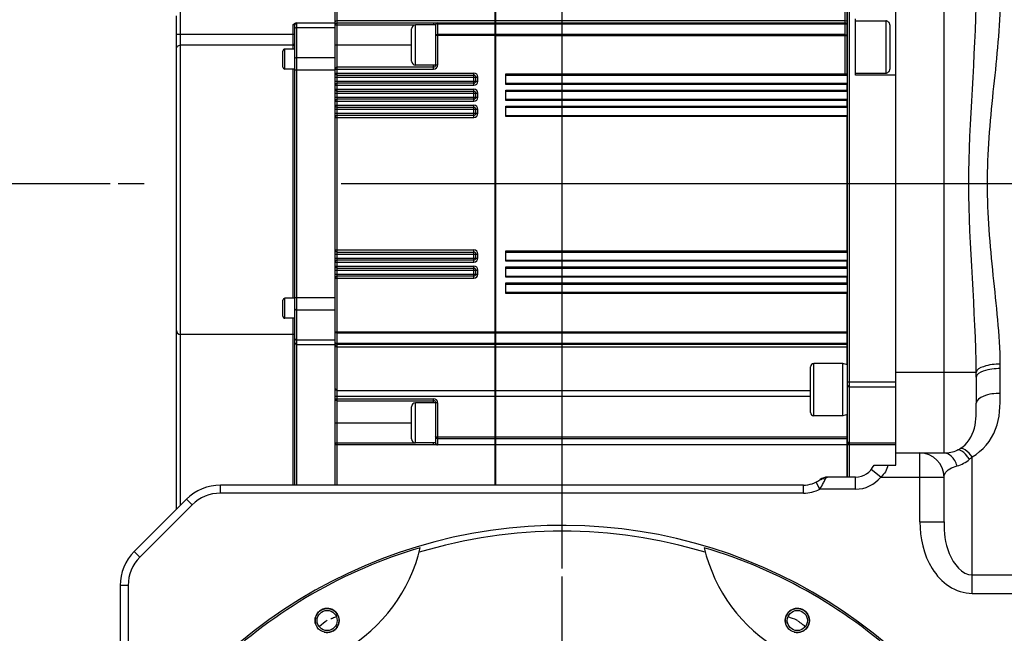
# Model space of a CAD drawing. Header units: millimetres. Extents: x 0 to 11890, y 0 to 8410.
# Tile 78 of 86: x 7165 to 7410, y 6938 to 7091. Entities that reach past the tile are written whole.
import ezdxf

# ---------------------------------------------------------------- set-up
doc = ezdxf.new("R2010")
doc.units = ezdxf.units.MM
doc.header["$LTSCALE"] = 653.95
doc.linetypes.add('CENTER', pattern=[0.6, 0.375, -0.075, 0.075, -0.075])
doc.layers.get('0').update_dxf_attribs({"linetype": 'CONTINUOUS'})
for name, color, linetype in [('204101000043_DXF_AXIS', 7, 'CONTINUOUS'), ('204101000043_DXF_DIMENSION', 7, 'CONTINUOUS'), ('304103000023DXF_CONTINUOUS_LINE', 7, 'CONTINUOUS'), ('304103000024DXF_CONTINUOUS_LINE', 7, 'CONTINUOUS'), ('304304000111DXF_CONTINUOUS_LINE', 7, 'CONTINUOUS'), ('501023000047DXF_CONTINUOUS_LINE', 7, 'CONTINUOUS'), ('604006000004DXF_CONTINUOUS_LINE', 7, 'CONTINUOUS'), ('R70-2000运动范围_DXF_DIMENSION', 7, 'CONTINUOUS')]:
    doc.layers.add(name, color=color, linetype=linetype)
doc.styles.get("Standard").update_dxf_attribs({"font": 'txt', "width": 0.7})
doc.dimstyles.new('DIMSTYLE_10', dxfattribs={"dimtxt": 100, "dimasz": 60, "dimexe": 2, "dimexo": 0.2, "dimgap": 2.5, "dimtad": 1, "dimdec": 1, "dimdsep": 46, "dimtxsty": 'Standard', "dimblk": '_FILLED', "dimblk1": '_FILLED', "dimblk2": '_FILLED', "dimcen": 0.09, "dimclrt": 5, "dimazin": 2, "dimtp": 0.1, "dimtm": 0.1, "dimtfac": 1, "dimtdec": 1, "dimtofl": 0, "dimtmove": 0, "dimatfit": 3, "dimldrblk": '_FILLED', "dimfxl": 0, "dimtolj": 1, "dimarcsym": 0})
doc.dimstyles.new('DIMSTYLE_4', dxfattribs={"dimtxt": 100, "dimasz": 60, "dimexe": 2, "dimexo": 0.2, "dimgap": 2.5, "dimtad": 1, "dimdec": 1, "dimdsep": 46, "dimtxsty": 'Standard', "dimblk": '_FILLED', "dimblk1": '_FILLED', "dimblk2": '_FILLED', "dimcen": 0.09, "dimclrt": 5, "dimazin": 2, "dimtp": 0.01, "dimtm": 0.01, "dimtfac": 1, "dimtdec": 1, "dimtofl": 0, "dimtmove": 0, "dimatfit": 3, "dimldrblk": '_FILLED', "dimfxl": 0, "dimtolj": 1, "dimarcsym": 0})
doc.dimstyles.new('DIMSTYLE_5', dxfattribs={"dimtxt": 100, "dimasz": 60, "dimexe": 2, "dimexo": 0.2, "dimgap": 2.5, "dimtad": 1, "dimdec": 0, "dimdsep": 46, "dimtxsty": 'Standard', "dimblk": '_FILLED', "dimblk1": '_FILLED', "dimblk2": '_FILLED', "dimcen": 0.09, "dimclrt": 5, "dimazin": 2, "dimtfac": 1, "dimtdec": 0, "dimtofl": 0, "dimtmove": 0, "dimatfit": 3, "dimldrblk": '_FILLED', "dimfxl": 0, "dimtolj": 1, "dimarcsym": 0})
doc.dimstyles.new('DIMSTYLE_7', dxfattribs={"dimtxt": 100, "dimasz": 60, "dimexe": 2, "dimexo": 0.2, "dimgap": 2.5, "dimtad": 1, "dimdec": 10, "dimdsep": 46, "dimtxsty": 'Standard', "dimblk": '_FILLED', "dimblk1": '_FILLED', "dimblk2": '_FILLED', "dimcen": 0.09, "dimclrt": 5, "dimazin": 2, "dimtp": 0.01, "dimtm": 0.01, "dimtfac": 1, "dimtdec": 10, "dimtofl": 0, "dimtmove": 0, "dimatfit": 3, "dimldrblk": '_FILLED', "dimfxl": 0, "dimtolj": 1, "dimarcsym": 0})
doc.dimstyles.new('DIMSTYLE_8', dxfattribs={"dimtxt": 100, "dimasz": 60, "dimexe": 2, "dimexo": 0.2, "dimgap": 2.5, "dimtad": 0, "dimtih": 1, "dimtoh": 1, "dimdec": 1, "dimdsep": 46, "dimtxsty": 'Standard', "dimblk": '_FILLED', "dimblk1": '_FILLED', "dimblk2": '_FILLED', "dimcen": 0.09, "dimclrt": 5, "dimazin": 2, "dimtp": 0.1, "dimtm": 0.1, "dimtfac": 1, "dimtdec": 1, "dimtofl": 0, "dimtmove": 0, "dimatfit": 3, "dimldrblk": '_FILLED', "dimfxl": 0, "dimtolj": 1, "dimarcsym": 0})

# ---------------------------------------------------------------- blocks, each defined once
blk = doc.blocks.new('_FILLED')
at = {"color": 0, "linetype": 'ByBlock'}
blk.add_solid([(0, 0), (-1, 0.1667), (-1, -0.1667)], dxfattribs=at)
blk = doc.blocks.new('*D10')
at = {"layer": 'R70-2000运动范围_DXF_DIMENSION', "color": 2, "linetype": 'Continuous'}
for p, q in [((6634.54, 7148.28), (6634.54, 7630.14)), ((7391.24, 7246.38), (6614.54, 7246.38)), ((6634.54, 7246.38), (6634.54, 7148.28)), ((6634.54, 7050.18), (6634.54, 7148.28)), ((7187.93, 7050.18), (6614.54, 7050.18))]:
    blk.add_line(p, q, dxfattribs=at)
at = {"layer": 'R70-2000运动范围_DXF_DIMENSION', "color": 2, "linetype": 'Continuous', "xscale": 60, "yscale": 60, "zscale": 60}
for p, rotation in [((6634.54, 7246.38), 90), ((6634.54, 7050.18), 270)]:
    blk.add_blockref('_FILLED', p, dxfattribs=dict(at, rotation=rotation))
blk = doc.blocks.new('*D14')
at = {"layer": '204101000043_DXF_DIMENSION', "color": 2, "linetype": 'Continuous'}
for p, q in [((6634.54, 7050.18), (6634.54, 6945.18)), ((7187.93, 7050.18), (6659.54, 7050.18)), ((6634.54, 6840.18), (6634.54, 6945.18)), ((7189.16, 6840.18), (6659.54, 6840.18))]:
    blk.add_line(p, q, dxfattribs=at)
at = {"layer": '204101000043_DXF_DIMENSION', "color": 2, "linetype": 'Continuous', "xscale": 60, "yscale": 60, "zscale": 60}
for p, rotation in [((6634.54, 7050.18), 90), ((6634.54, 6840.18), 270)]:
    blk.add_blockref('_FILLED', p, dxfattribs=dict(at, rotation=rotation))
blk = doc.blocks.new('*D15')
at = {"layer": '204101000043_DXF_DIMENSION', "color": 2, "linetype": 'Continuous'}
for p, q in [((7300.44, 6954.44), (7300.44, 7344.84)), ((8275.44, 7182.64), (8275.44, 7344.84)), ((7300.44, 7324.84), (7787.94, 7324.84)), ((8275.44, 7324.84), (7787.94, 7324.84))]:
    blk.add_line(p, q, dxfattribs=at)
at = {"layer": '204101000043_DXF_DIMENSION', "color": 2, "linetype": 'Continuous', "xscale": 60, "yscale": 60, "zscale": 60, "rotation": 180}
blk.add_blockref('_FILLED', (7300.44, 7324.84), dxfattribs=at)
at = {"layer": '204101000043_DXF_DIMENSION', "color": 2, "linetype": 'Continuous', "xscale": 60, "yscale": 60, "zscale": 60}
blk.add_blockref('_FILLED', (8275.44, 7324.84), dxfattribs=at)
blk = doc.blocks.new('*D25')
at = {"layer": '204101000043_DXF_DIMENSION', "color": 2, "linetype": 'Continuous'}
blk.add_line((7302.44, 7837.54), (9399.96, 7837.54), dxfattribs=at)
blk = doc.blocks.new('*D32')
at = {"layer": '204101000043_DXF_DIMENSION', "color": 2, "linetype": 'Continuous'}
for p, q in [((7302.44, 7837.54), (10002.25, 7837.54)), ((9982.25, 7837.54), (9982.25, 6097.59)), ((9982.25, 4357.64), (9982.25, 6097.59)), ((7917.62, 4357.64), (10002.25, 4357.64))]:
    blk.add_line(p, q, dxfattribs=at)
at = {"layer": '204101000043_DXF_DIMENSION', "color": 2, "linetype": 'Continuous', "xscale": 60, "yscale": 60, "zscale": 60}
for p, rotation in [((9982.25, 7837.54), 90), ((9982.25, 4357.64), 270)]:
    blk.add_blockref('_FILLED', p, dxfattribs=dict(at, rotation=rotation))

msp = doc.modelspace()

# ---------------------------------------------------------------- linework, layer by layer
at = {"color": 2, "linetype": 'Continuous'}
msp.add_arc((7300.437, 5970.181), 1867.359, 315, 180, dxfattribs=at)
at = {"layer": '204101000043_DXF_AXIS', "color": 7, "linetype": 'CENTER'}
for p, q in [((8275.437, 7050.181), (7189.933, 7050.181)), ((7300.437, 6840.181), (7300.437, 6952.441))]:
    msp.add_line(p, q, dxfattribs=at)
at = {"layer": '304103000023DXF_CONTINUOUS_LINE', "color": 7, "linetype": 'Continuous'}
for p, q in [((7242.835, 6941.854), (7242.838, 6941.857)), ((7359.241, 6941.24), (7359.02, 6941.39))]:
    msp.add_line(p, q, dxfattribs=at)
msp.add_lwpolyline([(7360.91, 6939.97), (7360.692, 6940.151), (7360.488, 6940.316), (7360.298, 6940.466), (7360.119, 6940.604), (7359.95, 6940.732), (7359.791, 6940.85), (7359.641, 6940.959), (7359.499, 6941.06), (7359.366, 6941.154), (7359.241, 6941.24)], dxfattribs=at)
for centre, radius in [((7241.937, 6941.506), 3), ((7241.937, 6941.506), 2.5), ((7358.937, 6941.506), 3), ((7358.937, 6941.506), 2.5)]:
    msp.add_circle(centre, radius, dxfattribs=at)
for centre, radius, start, end in [((7300.437, 6840.181), 125, 28.36465, 163.7398), ((7226.187, 6968.785), 40, 253.24569, 346.75431), ((7300.437, 6840.181), 124.551, 106.47111, 133.52889), ((7300.437, 6840.181), 124.551, 46.47111, 73.52889), ((7374.687, 6968.785), 40, 193.24569, 286.75431), ((7356.298, 6936.791), 5.403, 60.76209, 62.31971)]:
    msp.add_arc(centre, radius, start, end, dxfattribs=at)
at = {"layer": '304103000023DXF_CONTINUOUS_LINE', "color": 9, "linetype": 'Continuous'}
msp.add_arc((7300.437, 6840.181), 123.536, 73.2504, 106.7496, dxfattribs=at)
at = {"layer": '304103000023DXF_CONTINUOUS_LINE', "color": 2, "linetype": 'Continuous'}
for centre in [(7241.937, 6941.506), (7358.937, 6941.506)]:
    msp.add_arc(centre, 3, 255, 195, dxfattribs=at)
at = {"layer": '304103000023DXF_CONTINUOUS_LINE', "color": 7, "linetype": 'Continuous'}
for points in [[(7241.937, 6941.506), (7241.25, 6941.097), (7240.691, 6940.501), (7240.032, 6940.048)], [(7358.808, 6941.576), (7358.143, 6941.924), (7357.4, 6942.103), (7356.722, 6942.426)]]:
    msp.add_open_spline(points, degree=3, dxfattribs=at)
for points, knots in [([(7243.275, 6942.028), (7243.162, 6941.979), (7243.13, 6941.955), (7242.812, 6941.835), (7242.838, 6941.857)], [0, 0, 0, 0, 0.7855019, 1, 1, 1, 1]), ([(7244.254, 6942.446), (7244.102, 6942.391), (7243.777, 6942.25), (7243.453, 6942.107), (7243.275, 6942.028)], [0, 0, 0, 0, 0.453753, 1, 1, 1, 1])]:
    msp.add_open_spline(points, degree=3, knots=knots, dxfattribs=at)
at = {"layer": '304103000024DXF_CONTINUOUS_LINE', "color": 7, "linetype": 'Continuous'}
for p, q in [((7383.437, 6980.181), (7383.437, 7166.555)), ((7403.437, 7002.012), (7403.437, 6995.541)), ((7383.437, 6983.181), (7395.437, 6983.181)), ((7378.02, 6980.181), (7383.437, 6980.181)), ((7360.437, 6975.181), (7215.408, 6975.181)), ((7373.437, 6977.181), (7366.437, 6977.181)), ((7395.437, 6966.086), (7395.437, 6977.181)), ((7206.923, 6971.666), (7193.952, 6958.695)), ((7190.437, 6950.21), (7190.437, 6899.417))]:
    msp.add_line(p, q, dxfattribs=at)
at = {"layer": '304103000024DXF_CONTINUOUS_LINE', "color": 9, "linetype": 'Continuous'}
for p, q in [((7395.437, 6983.181), (7395.437, 7117.181)), ((7409.437, 7004.168), (7409.432, 7005.285)), ((7403.434, 7003.181), (7383.437, 7003.181)), ((7409.437, 6997.988), (7409.437, 7004.168)), ((7389.437, 6966.086), (7389.437, 6983.181)), ((7402.437, 6948.264), (7402.438, 6982.246)), ((7379.682, 6977.181), (7377.34, 6979.056)), ((7215.408, 6973.181), (7215.408, 6975.181)), ((7360.437, 6973.181), (7360.437, 6975.181)), ((7364.56, 6974.181), (7363.644, 6975.958)), ((7373.437, 6974.181), (7373.437, 6977.181)), ((7379.682, 6977.181), (7395.437, 6977.181)), ((7360.437, 6973.181), (7215.408, 6973.181)), ((7373.437, 6974.181), (7364.56, 6974.181)), ((7208.337, 6970.252), (7195.366, 6957.281)), ((7208.337, 6970.252), (7206.923, 6971.666)), ((7389.437, 6966.086), (7395.437, 6966.086)), ((7195.366, 6957.281), (7193.952, 6958.695)), ((7402.436, 6952.828), (7419.374, 6952.827)), ((7192.437, 6950.21), (7190.437, 6950.21)), ((7192.437, 6950.21), (7192.437, 6902.821)), ((7402.437, 6948.264), (7420.327, 6948.264))]:
    msp.add_line(p, q, dxfattribs=at)
at = {"layer": '304103000024DXF_CONTINUOUS_LINE', "color": 7, "linetype": 'Continuous'}
for centre, radius, start, end in [((7208.472, 7002.086), 194.965, 359.97805, 0.32164), ((7389.437, 6977.181), 6, 0, 90), ((7395.437, 6991.181), 8, 270, 294.3451), ((7395.654, 6990.695), 7.468, 294.36796, 300.43874), ((7373.437, 6982.181), 5, 270, 336.42207), ((7215.408, 6963.181), 12, 90, 135), ((7360.437, 6982.181), 7, 270, 306.8699), ((7366.437, 6974.181), 3, 90, 126.8699), ((7202.437, 6950.21), 12, 135, 180)]:
    msp.add_arc(centre, radius, start, end, dxfattribs=at)
at = {"layer": '304103000024DXF_CONTINUOUS_LINE', "color": 9, "linetype": 'Continuous'}
for centre, radius, start, end in [((7396.112, 6988.334), 8.779, 310.17169, 316.09891), ((7345.86, 6985.457), 21.86, 333.58612, 334.89392), ((7341.68, 6987.416), 26.476, 334.8942, 335.84228), ((7373.437, 6982.181), 8, 270, 321.31781), ((7215.408, 6963.181), 10, 90, 135), ((7360.437, 6982.181), 9, 270, 297.26604), ((7202.437, 6950.21), 10, 135, 180), ((7428.504, 6908.181), 32, 90, 162.50371)]:
    msp.add_arc(centre, radius, start, end, dxfattribs=at)
for points, knots in [([(7403.434, 7003.181), (7403.342, 7018.859), (7399.884, 7050.179), (7403.341, 7081.5), (7403.434, 7097.178)], [0, 0, 0, 0, 0.5000042, 1, 1, 1, 1]), ([(7409.432, 7005.285), (7409.352, 7012.666), (7407.553, 7027.585), (7405.579, 7050.182), (7407.554, 7072.778), (7409.352, 7087.696), (7409.432, 7095.076)], [0, 0, 0, 0, 0.2459803, 0.5000133, 0.754037, 1, 1, 1, 1]), ([(7409.432, 7005.285), (7408.02, 7005.272), (7406.073, 7005.109), (7403.491, 7003.956), (7403.434, 7003.181)], [0, 0, 0, 0, 0.6449305, 1, 1, 1, 1]), ([(7409.437, 7004.168), (7408.007, 7004.168), (7406.051, 7004.056), (7403.437, 7002.787), (7403.437, 7002.012)], [0, 0, 0, 0, 0.6483128, 1, 1, 1, 1]), ([(7402.438, 6982.246), (7405.058, 6983.708), (7409.301, 6988.816), (7409.437, 6994.999), (7409.437, 6997.988)], [0, 0, 0, 0, 0.5009538, 1, 1, 1, 1]), ([(7409.437, 6997.988), (7408.003, 6997.988), (7405.923, 6997.858), (7403.437, 6996.363), (7403.437, 6995.541)], [0, 0, 0, 0, 0.6356787, 1, 1, 1, 1]), ([(7399.386, 6983.901), (7399.274, 6983.936), (7399.053, 6983.978), (7398.829, 6983.934), (7398.735, 6983.892)], [0, 0, 0, 0, 0.5344973, 1, 1, 1, 1]), ([(7401.776, 6981.626), (7401.58, 6981.915), (7400.925, 6982.787), (7400.11, 6983.677), (7399.386, 6983.901)], [0, 0, 0, 0, 0.3158301, 1, 1, 1, 1]), ([(7402.437, 6982.245), (7401.925, 6982.875), (7401.182, 6983.744), (7399.821, 6984.451), (7399.437, 6984.256)], [0, 0, 0, 0, 0.6534904, 1, 1, 1, 1]), ([(7395.437, 6977.181), (7395.437, 6977.444), (7395.795, 6978.951), (7397.489, 6979.649), (7398.668, 6979.978)], [0, 0, 0, 0, 0.1770708, 1, 1, 1, 1]), ([(7365.837, 6976.581), (7365.639, 6976.676), (7365.285, 6976.941), (7364.866, 6976.62), (7364.85, 6976.458)], [0, 0, 0, 0, 0.5746942, 1, 1, 1, 1]), ([(7389.437, 6966.086), (7389.438, 6962.067), (7390.813, 6955.762), (7396.337, 6949.614), (7400.429, 6948.263), (7402.437, 6948.264)], [0, 0, 0, 0, 0.4993198, 0.7504007, 1, 1, 1, 1]), ([(7395.437, 6966.086), (7395.437, 6963.402), (7395.747, 6958.332), (7399.837, 6952.827), (7402.436, 6952.828)], [0, 0, 0, 0, 0.5080275, 1, 1, 1, 1])]:
    msp.add_open_spline(points, degree=3, knots=knots, dxfattribs=at)
at = {"layer": '304103000024DXF_CONTINUOUS_LINE', "color": 7, "linetype": 'Continuous'}
msp.add_open_spline([(7399.437, 6984.256), (7401.221, 6985.303), (7403.668, 6989.299), (7403.437, 6993.468), (7403.437, 6995.541)], degree=3, knots=[0, 0, 0, 0, 0.4993764, 1, 1, 1, 1], dxfattribs=at)
at = {"layer": '304103000024DXF_CONTINUOUS_LINE', "color": 9, "linetype": 'Continuous'}
for points in [[(7397.22, 6982.418), (7396.744, 6982.855), (7396.083, 6983.181), (7395.437, 6983.181)], [(7398.668, 6979.978), (7398.379, 6980.878), (7397.916, 6981.778), (7397.22, 6982.418)], [(7381.422, 6980.181), (7381.314, 6979.03), (7380.57, 6977.921), (7379.682, 6977.181)], [(7398.668, 6979.978), (7399.798, 6980.29), (7400.879, 6980.87), (7401.776, 6981.626)], [(7364.56, 6974.181), (7364.883, 6974.68), (7365.173, 6975.201), (7365.438, 6975.733)], [(7365.837, 6976.581), (7365.952, 6976.839), (7366.155, 6977.181), (7366.438, 6977.181)]]:
    msp.add_open_spline(points, degree=3, dxfattribs=at)
at = {"layer": '304304000111DXF_CONTINUOUS_LINE', "color": 7, "linetype": 'Continuous'}
for p, q in [((7283.737, 7090.249), (7283.737, 7115.181)), ((7283.937, 7010.181), (7283.937, 7115.181)), ((7243.937, 6985.681), (7243.937, 7113.374)), ((7371.437, 6985.681), (7371.437, 7114.681)), ((7371.337, 7077.681), (7371.337, 7095.235)), ((7204.437, 7013.681), (7204.437, 7091.939)), ((7373.437, 7077.181), (7373.437, 7091.181)), ((7373.437, 7090.681), (7380.937, 7090.681)), ((7233.937, 7010.681), (7233.937, 7089.681)), ((7234.303, 7090.181), (7243.937, 7090.181)), ((7244.437, 7090.181), (7283.737, 7090.181)), ((7262.937, 7080.681), (7262.937, 7088.681)), ((7268.937, 7089.681), (7263.937, 7089.681)), ((7268.937, 7089.681), (7268.937, 7079.681)), ((7283.737, 6985.181), (7283.737, 7090.181)), ((7283.937, 7088.181), (7283.737, 7088.181)), ((7283.937, 7090.181), (7370.837, 7090.181)), ((7371.437, 7088.181), (7371.337, 7088.181)), ((7381.937, 7089.68), (7381.937, 7078.681)), ((7230.937, 7079.181), (7230.937, 7083.181)), ((7233.937, 7083.681), (7231.437, 7083.681)), ((7233.937, 7078.681), (7231.437, 7078.681)), ((7268.437, 7079.181), (7244.437, 7079.181)), ((7268.937, 7079.681), (7263.937, 7079.681)), ((7244.437, 7077.181), (7278.437, 7077.181)), ((7278.937, 7075.681), (7278.937, 7076.681)), ((7286.437, 7074.881), (7286.437, 7077.481)), ((7286.437, 7077.181), (7371.437, 7077.181)), ((7373.437, 7077.681), (7380.937, 7077.681)), ((7383.437, 7077.181), (7373.437, 7077.181)), ((7383.437, 6999.695), (7383.437, 7077.181)), ((7278.437, 7075.181), (7244.437, 7075.181)), ((7244.437, 7073.181), (7278.437, 7073.181)), ((7286.437, 7075.181), (7371.437, 7075.181)), ((7286.437, 7070.881), (7286.437, 7073.481)), ((7286.437, 7073.181), (7371.437, 7073.181)), ((7371.337, 7073.181), (7371.337, 7075.181)), ((7278.437, 7071.181), (7244.437, 7071.181)), ((7278.937, 7071.681), (7278.937, 7072.681)), ((7286.437, 7071.181), (7371.437, 7071.181)), ((7371.337, 7069.181), (7371.337, 7071.181)), ((7244.437, 7069.181), (7278.437, 7069.181)), ((7278.937, 7067.681), (7278.937, 7068.681)), ((7286.437, 7066.881), (7286.437, 7069.481)), ((7286.437, 7069.181), (7371.437, 7069.181)), ((7278.437, 7067.181), (7244.437, 7067.181)), ((7286.437, 7067.181), (7371.437, 7067.181)), ((7371.337, 7033.181), (7371.337, 7067.181)), ((7244.437, 7033.181), (7278.437, 7033.181)), ((7278.937, 7031.681), (7278.937, 7032.681)), ((7286.437, 7030.881), (7286.437, 7033.481)), ((7286.437, 7033.181), (7371.437, 7033.181)), ((7278.437, 7031.181), (7244.437, 7031.181)), ((7244.437, 7029.181), (7278.437, 7029.181)), ((7286.437, 7031.181), (7371.437, 7031.181)), ((7286.437, 7026.881), (7286.437, 7029.481)), ((7286.437, 7029.181), (7371.437, 7029.181)), ((7371.337, 7029.181), (7371.337, 7031.181)), ((7278.437, 7027.181), (7244.437, 7027.181)), ((7278.937, 7027.681), (7278.937, 7028.681)), ((7286.437, 7027.181), (7371.437, 7027.181)), ((7371.337, 7025.181), (7371.337, 7027.181)), ((7286.437, 7022.881), (7286.437, 7025.481)), ((7286.437, 7025.181), (7371.437, 7025.181)), ((7233.937, 7021.681), (7231.437, 7021.681)), ((7286.437, 7023.181), (7371.437, 7023.181)), ((7371.337, 7005.126), (7371.337, 7023.181)), ((7230.937, 7017.181), (7230.937, 7021.181)), ((7233.937, 7016.681), (7231.437, 7016.681)), ((7204.437, 6969.181), (7204.437, 7013.681)), ((7233.437, 7012.681), (7205.437, 7012.681)), ((7283.937, 7012.181), (7283.737, 7012.181)), ((7371.437, 7012.181), (7371.337, 7012.181)), ((7233.937, 6975.181), (7233.937, 7010.681)), ((7234.437, 7010.181), (7243.937, 7010.181)), ((7283.737, 7010.181), (7244.437, 7010.181)), ((7371.337, 7010.181), (7283.937, 7010.181)), ((7283.937, 6985.181), (7283.937, 7010.113)), ((7283.937, 6999.009), (7283.737, 6999.009)), ((7244.437, 6996.181), (7268.437, 6996.181)), ((7262.937, 6986.681), (7262.937, 6994.681)), ((7268.937, 6995.681), (7263.937, 6995.681)), ((7268.937, 6995.681), (7268.937, 6985.681)), ((7371.337, 6985.181), (7371.337, 6992.732)), ((7243.937, 6975.181), (7243.937, 6985.681)), ((7283.737, 6985.181), (7244.437, 6985.181)), ((7268.937, 6985.681), (7263.937, 6985.681)), ((7283.937, 6987.181), (7283.737, 6987.181)), ((7283.737, 6975.181), (7283.737, 6985.181)), ((7283.937, 6975.181), (7283.937, 6985.181)), ((7371.337, 6985.181), (7283.937, 6985.181)), ((7371.437, 6987.181), (7371.337, 6987.181)), ((7371.337, 6977.181), (7371.337, 6985.181)), ((7371.437, 6977.181), (7371.437, 6985.681)), ((7383.437, 6985.181), (7371.937, 6985.181))]:
    msp.add_line(p, q, dxfattribs=at)
at = {"layer": '304304000111DXF_CONTINUOUS_LINE', "color": 9, "linetype": 'Continuous'}
for p, q in [((7371.937, 6985.181), (7371.937, 7115.181)), ((7244.437, 6985.181), (7244.437, 7112.413)), ((7205.437, 7012.681), (7205.437, 7095.181)), ((7370.837, 7077.181), (7370.837, 7095.098)), ((7244.437, 7090.767), (7283.737, 7090.767)), ((7283.937, 7090.767), (7370.837, 7090.767)), ((7380.937, 7090.681), (7380.937, 7077.681)), ((7233.437, 7089.681), (7233.437, 7083.681)), ((7233.937, 7089.681), (7233.437, 7089.681)), ((7234.437, 7010.181), (7234.437, 7090.181)), ((7234.437, 7089.07), (7243.937, 7089.07)), ((7243.937, 7089.681), (7263.937, 7089.681)), ((7263.937, 7079.681), (7263.937, 7089.681)), ((7268.437, 7090.181), (7268.437, 7089.681)), ((7269.437, 7090.181), (7269.437, 7079.681)), ((7269.437, 7089.931), (7283.737, 7089.931)), ((7283.937, 7089.931), (7370.837, 7089.931)), ((7204.437, 7087.386), (7233.937, 7087.386)), ((7283.737, 7087.047), (7268.937, 7087.047)), ((7283.737, 7087.297), (7269.437, 7087.297)), ((7370.837, 7087.297), (7283.937, 7087.297)), ((7283.937, 7087.047), (7371.337, 7087.047)), ((7233.437, 7084.63), (7205.437, 7084.63)), ((7231.437, 7078.681), (7231.437, 7083.681)), ((7243.937, 7084.681), (7262.937, 7084.681)), ((7234.437, 7081.608), (7243.937, 7081.608)), ((7233.437, 7078.681), (7233.437, 7021.681)), ((7233.937, 7078.465), (7243.937, 7078.465)), ((7243.937, 7078.681), (7268.437, 7078.681)), ((7268.437, 7078.681), (7268.437, 7079.681)), ((7269.437, 7079.681), (7268.937, 7079.681)), ((7243.937, 7077.681), (7278.437, 7077.681)), ((7243.937, 7076.681), (7279.437, 7076.681)), ((7243.937, 7075.681), (7279.437, 7075.681)), ((7278.437, 7074.681), (7278.437, 7077.681)), ((7279.437, 7075.681), (7279.437, 7076.681)), ((7286.437, 7077.481), (7370.837, 7077.481)), ((7243.937, 7074.681), (7278.437, 7074.681)), ((7243.937, 7073.681), (7278.437, 7073.681)), ((7278.437, 7070.681), (7278.437, 7073.681)), ((7371.337, 7074.881), (7286.437, 7074.881)), ((7286.437, 7073.481), (7371.337, 7073.481)), ((7243.937, 7072.681), (7279.437, 7072.681)), ((7243.937, 7071.681), (7279.437, 7071.681)), ((7243.937, 7070.681), (7278.437, 7070.681)), ((7279.437, 7071.681), (7279.437, 7072.681)), ((7371.337, 7070.881), (7286.437, 7070.881)), ((7243.937, 7069.681), (7278.437, 7069.681)), ((7243.937, 7068.681), (7279.437, 7068.681)), ((7278.437, 7066.681), (7278.437, 7069.681)), ((7279.437, 7067.681), (7279.437, 7068.681)), ((7286.437, 7069.481), (7371.337, 7069.481)), ((7243.937, 7067.681), (7279.437, 7067.681)), ((7243.937, 7066.681), (7278.437, 7066.681)), ((7371.337, 7066.881), (7286.437, 7066.881)), ((7243.937, 7033.681), (7278.437, 7033.681)), ((7243.937, 7032.681), (7279.437, 7032.681)), ((7243.937, 7031.681), (7279.437, 7031.681)), ((7278.437, 7030.681), (7278.437, 7033.681)), ((7279.437, 7031.681), (7279.437, 7032.681)), ((7286.437, 7033.481), (7371.337, 7033.481)), ((7243.937, 7030.681), (7278.437, 7030.681)), ((7243.937, 7029.681), (7278.437, 7029.681)), ((7278.437, 7026.681), (7278.437, 7029.681)), ((7371.337, 7030.881), (7286.437, 7030.881)), ((7286.437, 7029.481), (7371.337, 7029.481)), ((7243.937, 7028.681), (7279.437, 7028.681)), ((7243.937, 7027.681), (7279.437, 7027.681)), ((7243.937, 7026.681), (7278.437, 7026.681)), ((7279.437, 7027.681), (7279.437, 7028.681)), ((7371.337, 7026.881), (7286.437, 7026.881)), ((7286.437, 7025.481), (7371.337, 7025.481)), ((7231.437, 7016.681), (7231.437, 7021.681)), ((7233.937, 7021.896), (7243.937, 7021.896)), ((7371.337, 7022.881), (7286.437, 7022.881)), ((7234.437, 7018.754), (7243.937, 7018.754)), ((7233.437, 7016.681), (7233.437, 7012.681)), ((7205.437, 6970.181), (7205.437, 7012.681)), ((7233.437, 7012.681), (7233.437, 6975.181)), ((7243.937, 7013.315), (7283.737, 7013.315)), ((7244.437, 7013.065), (7283.737, 7013.065)), ((7283.937, 7013.315), (7371.337, 7013.315)), ((7283.937, 7013.065), (7371.337, 7013.065)), ((7234.437, 7011.292), (7243.937, 7011.292)), ((7234.437, 6975.181), (7234.437, 7010.181)), ((7283.737, 7010.431), (7244.437, 7010.431)), ((7244.437, 7009.595), (7283.737, 7009.595)), ((7371.337, 7010.431), (7283.937, 7010.431)), ((7283.937, 7009.595), (7371.337, 7009.595)), ((7371.437, 7000.876), (7383.437, 7000.876)), ((7371.937, 6999.643), (7383.437, 6999.643)), ((7243.937, 6997.352), (7283.737, 6997.352)), ((7244.437, 6998.767), (7283.737, 6998.767)), ((7283.937, 6998.767), (7362.237, 6998.767)), ((7283.937, 6997.352), (7362.237, 6997.352)), ((7243.937, 6996.681), (7268.437, 6996.681)), ((7263.937, 6985.681), (7263.937, 6995.681)), ((7268.437, 6995.681), (7268.437, 6996.681)), ((7269.437, 6995.681), (7268.937, 6995.681)), ((7269.437, 6995.681), (7269.437, 6985.181)), ((7243.937, 6990.681), (7262.937, 6990.681)), ((7243.937, 6985.681), (7263.937, 6985.681)), ((7244.437, 6975.181), (7244.437, 6985.181)), ((7268.437, 6985.181), (7268.437, 6985.681)), ((7268.937, 6987.201), (7283.737, 6987.201)), ((7269.437, 6986.768), (7283.737, 6986.768)), ((7283.737, 6985.248), (7269.437, 6985.248)), ((7283.937, 6987.201), (7371.337, 6987.201)), ((7283.937, 6986.768), (7371.337, 6986.768)), ((7371.337, 6985.248), (7283.937, 6985.248)), ((7383.437, 6985.606), (7371.937, 6985.606)), ((7371.937, 6977.181), (7371.937, 6985.181))]:
    msp.add_line(p, q, dxfattribs=at)
at = {"layer": '304304000111DXF_CONTINUOUS_LINE', "color": 7, "linetype": 'Continuous'}
for centre, radius, start, end in [((7380.937, 7089.681), 1, 359.99988, 90), ((7234.679, 7088.721), 1.553, 126.39156, 128.51095), ((7234.437, 7089.681), 0.5, 90, 180), ((7244.437, 7089.681), 0.5, 90, 180), ((7263.937, 7088.681), 1, 90, 180), ((7269.437, 7089.681), 0.5, 90, 180), ((7370.837, 7089.681), 0.5, 0, 90), ((7231.437, 7083.181), 0.5, 90, 180), ((7263.937, 7080.681), 1, 180, 270), ((7231.437, 7079.181), 0.5, 180, 270), ((7244.437, 7078.681), 0.5, 90, 180), ((7268.437, 7079.681), 0.5, 270, 360), ((7380.937, 7078.681), 1, 270, 0.00012), ((7244.437, 7077.681), 0.5, 180, 270), ((7278.437, 7076.681), 0.5, 0, 90), ((7278.437, 7075.681), 0.5, 270, 360), ((7370.837, 7077.681), 0.5, 270, 360), ((7244.437, 7074.681), 0.5, 90, 180), ((7244.437, 7073.681), 0.5, 180, 270), ((7278.437, 7072.681), 0.5, 0, 90), ((7244.437, 7070.681), 0.5, 90, 180), ((7278.437, 7071.681), 0.5, 270, 360), ((7244.437, 7069.681), 0.5, 180, 270), ((7278.437, 7068.681), 0.5, 0, 90), ((7244.437, 7066.681), 0.5, 90, 180), ((7278.437, 7067.681), 0.5, 270, 360), ((7244.437, 7033.681), 0.5, 180, 270), ((7278.437, 7032.681), 0.5, 0, 90), ((7278.437, 7031.681), 0.5, 270, 360), ((7244.437, 7030.681), 0.5, 90, 180), ((7244.437, 7029.681), 0.5, 180, 270), ((7278.437, 7028.681), 0.5, 0, 90), ((7244.437, 7026.681), 0.5, 90, 180), ((7278.437, 7027.681), 0.5, 270, 360), ((7231.437, 7021.181), 0.5, 90, 180), ((7231.437, 7017.181), 0.5, 180, 270), ((7205.437, 7013.681), 1, 180, 270), ((7233.437, 7012.181), 0.5, 0, 90), ((7234.437, 7010.681), 0.5, 180, 270), ((7244.437, 7010.681), 0.5, 180, 270), ((7244.437, 6996.681), 0.5, 180, 270), ((7263.937, 6994.681), 1, 90, 180), ((7268.437, 6995.681), 0.5, 0, 90), ((7244.437, 6985.681), 0.5, 180, 270), ((7263.937, 6986.681), 1, 180, 270), ((7269.437, 6985.681), 0.5, 180, 270), ((7371.937, 6985.681), 0.5, 180, 270)]:
    msp.add_arc(centre, radius, start, end, dxfattribs=at)
at = {"layer": '304304000111DXF_CONTINUOUS_LINE', "color": 9, "linetype": 'Continuous'}
for centre, start, end in [((7268.437, 7079.681), 270, 360), ((7278.437, 7076.681), 0, 90), ((7278.437, 7075.681), 270, 360), ((7278.437, 7072.681), 0, 90), ((7278.437, 7071.681), 270, 360), ((7278.437, 7068.681), 0, 90), ((7278.437, 7067.681), 270, 360), ((7278.437, 7032.681), 0, 90), ((7278.437, 7031.681), 270, 360), ((7278.437, 7028.681), 0, 90), ((7278.437, 7027.681), 270, 360), ((7268.437, 6995.681), 0, 90)]:
    msp.add_arc(centre, 1, start, end, dxfattribs=at)
for points in [[(7243.937, 7090.413), (7243.937, 7090.617), (7244.233, 7090.767), (7244.437, 7090.767)], [(7370.837, 7090.767), (7371.041, 7090.767), (7371.337, 7090.617), (7371.337, 7090.413)], [(7269.247, 7089.911), (7269.121, 7089.886), (7268.937, 7089.81), (7268.937, 7089.681)], [(7371.027, 7089.912), (7371.153, 7089.886), (7371.337, 7089.81), (7371.337, 7089.681)], [(7269.437, 7087.297), (7269.251, 7087.297), (7268.937, 7087.233), (7268.937, 7087.047)], [(7370.837, 7087.297), (7371.024, 7087.297), (7371.337, 7087.233), (7371.337, 7087.047)], [(7243.937, 7013.315), (7243.937, 7013.128), (7244.251, 7013.065), (7244.437, 7013.065)], [(7243.937, 7010.681), (7243.937, 7010.494), (7244.251, 7010.431), (7244.437, 7010.431)], [(7243.937, 7009.948), (7243.937, 7009.744), (7244.233, 7009.595), (7244.437, 7009.595)], [(7371.437, 6999.951), (7371.437, 6999.755), (7371.741, 6999.643), (7371.937, 6999.643)], [(7243.937, 6999.12), (7243.937, 6998.916), (7244.233, 6998.767), (7244.437, 6998.767)], [(7269.437, 6986.768), (7269.217, 6986.768), (7268.937, 6986.981), (7268.937, 6987.201)], [(7269.247, 6985.281), (7269.088, 6985.338), (7268.937, 6985.512), (7268.937, 6985.681)], [(7371.437, 6985.999), (7371.437, 6985.841), (7371.595, 6985.686), (7371.746, 6985.636)]]:
    msp.add_open_spline(points, degree=3, dxfattribs=at)
at = {"layer": '304304000111DXF_CONTINUOUS_LINE', "color": 7, "linetype": 'Continuous'}
msp.add_open_spline([(7233.437, 7089.681), (7233.526, 7089.769), (7233.614, 7089.859), (7233.711, 7089.936)], degree=3, dxfattribs=at)
for points, knots in [([(7233.757, 7089.971), (7233.795, 7090), (7233.875, 7090.053), (7233.96, 7090.096), (7234.004, 7090.115)], [0, 0, 0, 0, 0.5006839, 1, 1, 1, 1]), ([(7234.004, 7090.115), (7234.052, 7090.135), (7234.149, 7090.168), (7234.252, 7090.181), (7234.303, 7090.181)], [0, 0, 0, 0, 0.5036006, 1, 1, 1, 1])]:
    msp.add_open_spline(points, degree=3, knots=knots, dxfattribs=at)
at = {"layer": '304304000111DXF_CONTINUOUS_LINE', "color": 9, "linetype": 'Continuous'}
for points, knots in [([(7233.937, 7088.681), (7233.937, 7088.776), (7233.988, 7089.003), (7234.251, 7089.021), (7234.336, 7088.969)], [0, 0, 0, 0, 0.4869854, 1, 1, 1, 1]), ([(7269.437, 7089.931), (7269.405, 7089.931), (7269.341, 7089.927), (7269.278, 7089.918), (7269.247, 7089.911)], [0, 0, 0, 0, 0.5033853, 1, 1, 1, 1]), ([(7370.837, 7089.931), (7370.869, 7089.931), (7370.933, 7089.927), (7370.996, 7089.918), (7371.027, 7089.912)], [0, 0, 0, 0, 0.5033553, 1, 1, 1, 1]), ([(7204.437, 7083.712), (7204.437, 7083.949), (7204.671, 7084.453), (7205.185, 7084.63), (7205.437, 7084.63)], [0, 0, 0, 0, 0.4850238, 1, 1, 1, 1]), ([(7233.437, 7084.63), (7233.556, 7084.63), (7233.811, 7084.626), (7233.868, 7084.927), (7233.808, 7084.997)], [0, 0, 0, 0, 0.5623137, 1, 1, 1, 1]), ([(7233.937, 7081.293), (7233.937, 7081.373), (7234.017, 7081.57), (7234.246, 7081.571), (7234.336, 7081.527)], [0, 0, 0, 0, 0.4421066, 1, 1, 1, 1]), ([(7370.837, 7077.481), (7370.861, 7077.481), (7370.909, 7077.482), (7370.958, 7077.484), (7370.983, 7077.486)], [0, 0, 0, 0, 0.4787381, 1, 1, 1, 1]), ([(7370.983, 7077.486), (7371.057, 7077.492), (7371.261, 7077.455), (7371.179, 7077.604), (7371.147, 7077.618)], [0, 0, 0, 0, 0.6765128, 1, 1, 1, 1]), ([(7233.937, 7019.068), (7233.937, 7018.989), (7234.017, 7018.791), (7234.246, 7018.791), (7234.336, 7018.835)], [0, 0, 0, 0, 0.4421066, 1, 1, 1, 1]), ([(7233.937, 7011.681), (7233.937, 7011.586), (7233.988, 7011.359), (7234.251, 7011.34), (7234.336, 7011.392)], [0, 0, 0, 0, 0.4869854, 1, 1, 1, 1]), ([(7269.437, 6985.248), (7269.405, 6985.248), (7269.34, 6985.254), (7269.277, 6985.27), (7269.247, 6985.281)], [0, 0, 0, 0, 0.4984883, 1, 1, 1, 1]), ([(7371.746, 6985.636), (7371.777, 6985.626), (7371.84, 6985.611), (7371.905, 6985.606), (7371.937, 6985.606)], [0, 0, 0, 0, 0.5002539, 1, 1, 1, 1])]:
    msp.add_open_spline(points, degree=3, knots=knots, dxfattribs=at)
at = {"layer": '501023000047DXF_CONTINUOUS_LINE', "color": 7, "linetype": 'Continuous'}
for p, q in [((7362.237, 6993.215), (7362.237, 7004.615)), ((7370.237, 7005.415), (7363.037, 7005.415)), ((7370.237, 6992.415), (7370.237, 7005.415)), ((7370.237, 6992.415), (7363.037, 6992.415))]:
    msp.add_line(p, q, dxfattribs=at)
at = {"layer": '501023000047DXF_CONTINUOUS_LINE', "color": 9, "linetype": 'Continuous'}
msp.add_line((7363.037, 6992.415), (7363.037, 7005.415), dxfattribs=at)
at = {"layer": '501023000047DXF_CONTINUOUS_LINE', "color": 7, "linetype": 'Continuous'}
for centre, start, end in [((7363.037, 7004.615), 90, 180), ((7363.037, 6993.215), 180, 270)]:
    msp.add_arc(centre, 0.8, start, end, dxfattribs=at)
at = {"layer": '604006000004DXF_CONTINUOUS_LINE', "color": 7, "linetype": 'Continuous'}
for p, q in [((7370.28, 7005.415), (7370.237, 7005.26)), ((7370.28, 6992.415), (7370.28, 7005.415)), ((7371.437, 7005.099), (7370.28, 7005.415)), ((7370.28, 6992.415), (7370.237, 6992.571)), ((7371.437, 6992.732), (7370.28, 6992.415))]:
    msp.add_line(p, q, dxfattribs=at)

# ---------------------------------------------------------------- dimensions: what is measured, and where the dimension line sits
at = {"layer": '204101000043_DXF_DIMENSION', "color": 2, "linetype": 'Continuous'}
dim = msp.add_ordinate_dim(feature_location=(7302.437, 7837.54), offset=(2097.525, 0), dtype=0, origin=(7300.437, 5381.181), dimstyle='DIMSTYLE_8', override={"dimgap": 25.000324, "dimtad": 1, "dimtih": 0, "dimtoh": 0}, dxfattribs=at)
dim.commit()
dim.dimension.update_dxf_attribs({"geometry": '*D25', "text_midpoint": (9449.962, 7862.54)})
for base, p1, p2, angle, dimstyle, picture, middle in [((9982.25, 4357.639), (7302.237, 7837.54), (7917.42, 4357.639), 270, 'DIMSTYLE_10', '*D32', (9982.25, 5887.589)), ((6634.544, 7050.181), (7189.359, 6840.181), (7188.133, 7050.181), 90, 'DIMSTYLE_5', '*D14', (6634.544, 6840.181))]:
    dim = msp.add_linear_dim(base=base, p1=p1, p2=p2, angle=angle, dimstyle=dimstyle, dxfattribs=at)
    dim.commit()
    dim.dimension.update_dxf_attribs({"geometry": picture, "text_midpoint": middle, "dimtype": 160})
dim = msp.add_linear_dim(base=(8275.437, 7324.845), p1=(7300.437, 6954.241), p2=(8275.437, 7182.439), dimstyle='DIMSTYLE_7', dxfattribs=at)
dim.commit()
dim.dimension.update_dxf_attribs({"geometry": '*D15', "text_midpoint": (7682.937, 7324.845), "dimtype": 160})
at = {"layer": 'R70-2000运动范围_DXF_DIMENSION', "color": 2, "linetype": 'Continuous'}
dim = msp.add_linear_dim(base=(6634.544, 7246.381), p1=(7188.133, 7050.181), p2=(7391.437, 7246.381), angle=90, dimstyle='DIMSTYLE_4', dxfattribs=at)
dim.commit()
dim.dimension.update_dxf_attribs({"geometry": '*D10', "text_midpoint": (6634.544, 7280.139), "dimtype": 160})

doc.saveas('drawing.dxf')
